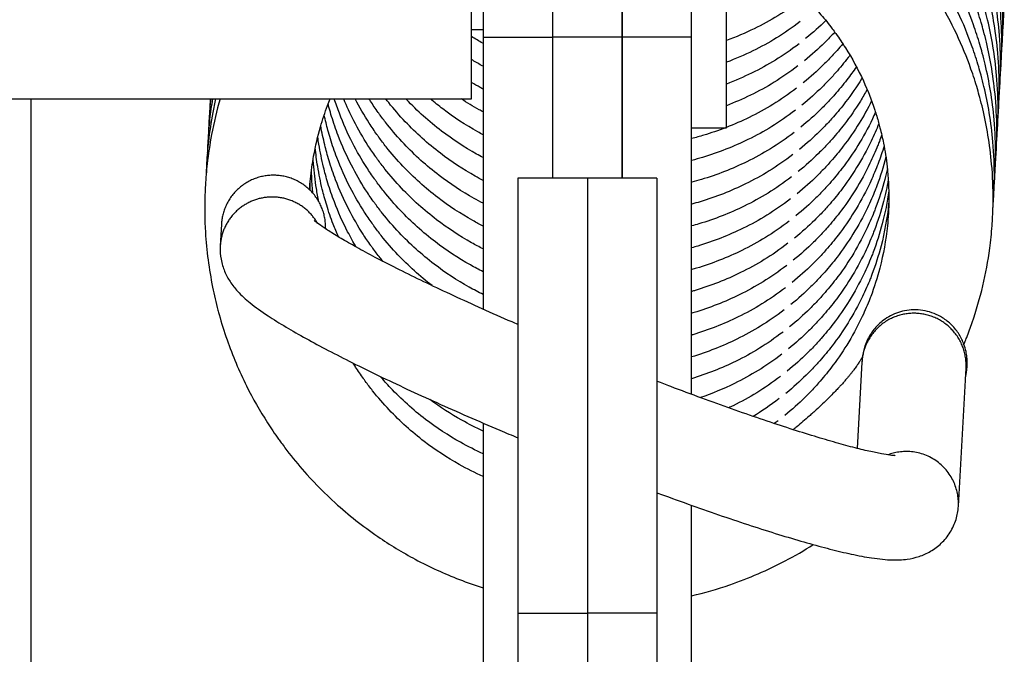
# Model space of a CAD drawing. Header units: inches. Extents: x 0 to 77643, y -44170 to 0.
# Tile 228 of 256: x 75362.25 to 75366.5, y -39631.06 to -39628.32. Entities that reach past the tile are written whole.
import ezdxf

# ---------------------------------------------------------------- set-up
doc = ezdxf.new("R2010")
doc.units = ezdxf.units.IN
doc.header["$MEASUREMENT"] = 0
doc.layers.add('FAKRO LOFT LADDERS', color=7, linetype='Continuous')

msp = doc.modelspace()

# ---------------------------------------------------------------- linework, layer by layer
at = {"layer": 'FAKRO LOFT LADDERS', "color": 7, "linetype": 'Continuous'}
for p, q in [((75364.25407, -39626.61041), (75364.25407, -39628.39378)), ((75364.55407, -39626.61041), (75364.55407, -39628.39378)), ((75364.55407, -39626.61041), (75364.55407, -39628.39378)), ((75364.85407, -39626.61041), (75364.85407, -39628.39378)), ((75364.85407, -39628.39378), (75364.85407, -39626.61041)), ((75365.15407, -39628.39378), (75365.15407, -39626.61041)), ((75365.30407, -39628.78541), (75365.30407, -39626.93541)), ((75364.20407, -39628.66041), (75364.20407, -39627.06041)), ((75364.20407, -39628.36041), (75364.25407, -39628.36041)), ((75364.25407, -39628.39378), (75364.25407, -39629.56783)), ((75364.25407, -39628.39378), (75364.55407, -39628.39378)), ((75364.55407, -39628.39378), (75364.55407, -39629.00293)), ((75364.85407, -39628.39378), (75364.55407, -39628.39378)), ((75364.55407, -39628.39378), (75364.55407, -39629.00293)), ((75364.85407, -39628.39378), (75364.85407, -39629.00293)), ((75364.85407, -39629.00293), (75364.85407, -39628.39378)), ((75365.15407, -39628.39378), (75364.85407, -39628.39378)), ((75365.15407, -39629.93557), (75365.15407, -39628.39378)), ((75362.20407, -39628.66041), (75364.20407, -39628.66041)), ((75362.30407, -39640.10624), (75362.30407, -39628.66041)), ((75365.15407, -39628.78541), (75365.30407, -39628.78541)), ((75364.40407, -39629.00293), (75364.40407, -39630.87973)), ((75364.70407, -39629.00293), (75364.40407, -39629.00293)), ((75364.70407, -39629.00293), (75364.70407, -39630.87973)), ((75364.70407, -39629.00293), (75364.70407, -39630.87973)), ((75365.00407, -39629.00293), (75364.70407, -39629.00293)), ((75365.00407, -39629.00293), (75365.00407, -39630.87973)), ((75363.1246, -39629.20125), (75363.11937, -39629.29531)), ((75365.8889, -39629.79702), (75365.86824, -39630.16853)), ((75366.30502, -39630.4185), (75366.33821, -39629.82202)), ((75364.25407, -39630.0594), (75364.25407, -39632.95257)), ((75365.15407, -39632.93534), (75365.15407, -39630.41437)), ((75364.40407, -39630.87973), (75364.70407, -39630.87973)), ((75364.40407, -39630.87973), (75364.40407, -39635.60285)), ((75364.70407, -39630.87973), (75364.70407, -39635.60285)), ((75365.00407, -39630.87973), (75364.70407, -39630.87973)), ((75364.70407, -39630.87973), (75364.70407, -39635.60285)), ((75365.00407, -39630.87973), (75365.00407, -39635.60285))]:
    msp.add_line(p, q, dxfattribs=at)
for points, knots in [([(75366.49715, -39628.3646), (75366.49767, -39628.3585), (75366.4992, -39628.3392), (75366.5018, -39628.29695), (75366.50434, -39628.20825), (75366.49966, -39628.09062), (75366.48297, -39627.95827), (75366.46372, -39627.86268), (75366.44697, -39627.79673), (75366.43079, -39627.73947), (75366.40085, -39627.64728), (75366.34674, -39627.51569), (75366.27374, -39627.37917), (75366.21562, -39627.29072), (75366.17666, -39627.23663), (75366.13095, -39627.17596), (75366.03475, -39627.06386), (75365.88173, -39626.92239), (75365.69597, -39626.79343), (75365.51126, -39626.69855), (75365.34728, -39626.63658), (75365.18326, -39626.59151), (75365.00405, -39626.56069), (75364.79438, -39626.54979), (75364.58376, -39626.56578), (75364.44545, -39626.5937), (75364.38186, -39626.61039)], [0.1267408, 0.1267408, 0.1267408, 0.1267408, 0.12848788, 0.13226749, 0.13882, 0.15380769, 0.16584492, 0.17688448, 0.18163024, 0.18526675, 0.19386643, 0.20928058, 0.22579878, 0.23792359, 0.23938227, 0.24476363, 0.25952658, 0.28133327, 0.30384034, 0.32354622, 0.34007392, 0.35339282, 0.37160884, 0.39135377, 0.41252573, 0.43104664, 0.43104664, 0.43104664, 0.43104664]), ([(75366.49183, -39628.4603), (75366.49235, -39628.4542), (75366.49387, -39628.43489), (75366.49647, -39628.39264), (75366.49901, -39628.30395), (75366.49434, -39628.18632), (75366.47764, -39628.05396), (75366.45839, -39627.95837), (75366.44164, -39627.89242), (75366.42547, -39627.83516), (75366.39552, -39627.74298), (75366.34142, -39627.61139), (75366.26842, -39627.47486), (75366.2103, -39627.38642), (75366.17133, -39627.33232), (75366.12562, -39627.27165), (75366.02942, -39627.15955), (75365.87641, -39627.01809), (75365.69065, -39626.88912), (75365.50594, -39626.79425), (75365.34195, -39626.73228), (75365.2269, -39626.70066), (75365.16748, -39626.68769), (75365.15408, -39626.68494)], [0.1267408, 0.1267408, 0.1267408, 0.1267408, 0.12848788, 0.13226749, 0.13882, 0.15380769, 0.16584492, 0.17688448, 0.18163024, 0.18526675, 0.19386643, 0.20928058, 0.22579878, 0.23792359, 0.23938227, 0.24476363, 0.25952658, 0.28133327, 0.30384034, 0.32354622, 0.34007392, 0.35339282, 0.35726069, 0.35726069, 0.35726069, 0.35726069]), ([(75366.4865, -39628.55599), (75366.48702, -39628.54989), (75366.48855, -39628.53058), (75366.49115, -39628.48834), (75366.49369, -39628.39964), (75366.48901, -39628.28201), (75366.47232, -39628.14965), (75366.45307, -39628.05407), (75366.43632, -39627.98811), (75366.42014, -39627.93085), (75366.3902, -39627.83867), (75366.3361, -39627.70708), (75366.2631, -39627.57056), (75366.20497, -39627.48211), (75366.16601, -39627.42802), (75366.1203, -39627.36734), (75366.0241, -39627.25525), (75365.87109, -39627.11378), (75365.68533, -39626.98482), (75365.50062, -39626.88994), (75365.33663, -39626.82797), (75365.22333, -39626.79683), (75365.1657, -39626.78416), (75365.15407, -39626.78173)], [0.1267408, 0.1267408, 0.1267408, 0.1267408, 0.12848788, 0.13226749, 0.13882, 0.15380769, 0.16584492, 0.17688448, 0.18163024, 0.18526675, 0.19386643, 0.20928058, 0.22579878, 0.23792359, 0.23938227, 0.24476363, 0.25952658, 0.28133327, 0.30384034, 0.32354622, 0.34007392, 0.35339282, 0.35674871, 0.35674871, 0.35674871, 0.35674871]), ([(75366.48118, -39628.65169), (75366.4817, -39628.64558), (75366.48323, -39628.62628), (75366.48582, -39628.58403), (75366.48837, -39628.49533), (75366.48369, -39628.3777), (75366.46699, -39628.24535), (75366.44775, -39628.14976), (75366.43099, -39628.08381), (75366.41482, -39628.02655), (75366.38488, -39627.93436), (75366.33077, -39627.80277), (75366.25777, -39627.66625), (75366.19965, -39627.5778), (75366.16069, -39627.52371), (75366.11498, -39627.46304), (75366.01878, -39627.35094), (75365.86576, -39627.20948), (75365.68, -39627.08051), (75365.49529, -39626.98563), (75365.3313, -39626.92366), (75365.21975, -39626.893), (75365.16392, -39626.88064), (75365.15408, -39626.87855)], [0.1267408, 0.1267408, 0.1267408, 0.1267408, 0.12848788, 0.13226749, 0.13882, 0.15380769, 0.16584492, 0.17688448, 0.18163024, 0.18526675, 0.19386643, 0.20928058, 0.22579878, 0.23792359, 0.23938227, 0.24476363, 0.25952658, 0.28133327, 0.30384034, 0.32354622, 0.34007392, 0.35339282, 0.35623602, 0.35623602, 0.35623602, 0.35623602]), ([(75366.47586, -39628.74738), (75366.47637, -39628.74128), (75366.4779, -39628.72197), (75366.4805, -39628.67973), (75366.48304, -39628.59103), (75366.47837, -39628.4734), (75366.46167, -39628.34104), (75366.44242, -39628.24545), (75366.42567, -39628.1795), (75366.4095, -39628.12224), (75366.37955, -39628.03006), (75366.32545, -39627.89847), (75366.25245, -39627.76194), (75366.19432, -39627.6735), (75366.15536, -39627.6194), (75366.10965, -39627.55873), (75366.01345, -39627.44663), (75365.86044, -39627.30517), (75365.67468, -39627.17621), (75365.48997, -39627.08133), (75365.36667, -39627.03473), (75365.30753, -39627.01601), (75365.30408, -39627.01493)], [0.1267408, 0.1267408, 0.1267408, 0.1267408, 0.12848788, 0.13226749, 0.13882, 0.15380769, 0.16584492, 0.17688448, 0.18163024, 0.18526675, 0.19386643, 0.20928058, 0.22579878, 0.23792359, 0.23938227, 0.24476363, 0.25952658, 0.28133327, 0.30384034, 0.32354622, 0.34007392, 0.34109699, 0.34109699, 0.34109699, 0.34109699]), ([(75366.47053, -39628.84307), (75366.47105, -39628.83697), (75366.47258, -39628.81766), (75366.47518, -39628.77542), (75366.47772, -39628.68672), (75366.47304, -39628.56909), (75366.45635, -39628.43674), (75366.4371, -39628.34115), (75366.42035, -39628.27519), (75366.40417, -39628.21793), (75366.37423, -39628.12575), (75366.32013, -39627.99416), (75366.24712, -39627.85764), (75366.189, -39627.76919), (75366.15004, -39627.7151), (75366.10433, -39627.65443), (75366.00813, -39627.54233), (75365.85511, -39627.40086), (75365.66935, -39627.2719), (75365.48465, -39627.17702), (75365.36309, -39627.13109), (75365.30575, -39627.11283), (75365.30407, -39627.1123)], [0.1267408, 0.1267408, 0.1267408, 0.1267408, 0.12848788, 0.13226749, 0.13882, 0.15380769, 0.16584492, 0.17688448, 0.18163024, 0.18526675, 0.19386643, 0.20928058, 0.22579878, 0.23792359, 0.23938227, 0.24476363, 0.25952658, 0.28133327, 0.30384034, 0.32354622, 0.34007392, 0.34057076, 0.34057076, 0.34057076, 0.34057076]), ([(75366.46521, -39628.93877), (75366.46573, -39628.93267), (75366.46725, -39628.91336), (75366.46985, -39628.87111), (75366.4724, -39628.78241), (75366.46772, -39628.66478), (75366.45102, -39628.53243), (75366.43178, -39628.43684), (75366.41502, -39628.37089), (75366.39885, -39628.31363), (75366.36891, -39628.22145), (75366.3148, -39628.08986), (75366.2418, -39627.95333), (75366.18368, -39627.86488), (75366.14472, -39627.81079), (75366.099, -39627.75012), (75366.0028, -39627.63802), (75365.84979, -39627.49656), (75365.66403, -39627.36759), (75365.47942, -39627.27276), (75365.35961, -39627.22748), (75365.30408, -39627.20969)], [0.1267408, 0.1267408, 0.1267408, 0.1267408, 0.12848788, 0.13226749, 0.13882, 0.15380769, 0.16584492, 0.17688448, 0.18163024, 0.18526675, 0.19386643, 0.20928058, 0.22579878, 0.23792359, 0.23938227, 0.24476363, 0.25952658, 0.28133327, 0.30384034, 0.32354622, 0.34004379, 0.34004379, 0.34004379, 0.34004379]), ([(75366.45989, -39629.03446), (75366.4604, -39629.02836), (75366.46193, -39629.00905), (75366.46453, -39628.96681), (75366.46707, -39628.87811), (75366.4624, -39628.76048), (75366.4457, -39628.62812), (75366.42645, -39628.53254), (75366.4097, -39628.46658), (75366.39353, -39628.40932), (75366.36358, -39628.31714), (75366.30948, -39628.18555), (75366.23648, -39628.04902), (75366.17835, -39627.96058), (75366.13939, -39627.90649), (75366.09368, -39627.84581), (75365.99748, -39627.73372), (75365.84447, -39627.59225), (75365.65871, -39627.46329), (75365.47575, -39627.36931), (75365.35778, -39627.32449), (75365.30407, -39627.3071)], [0.1267408, 0.1267408, 0.1267408, 0.1267408, 0.12848788, 0.13226749, 0.13882, 0.15380769, 0.16584492, 0.17688448, 0.18163024, 0.18526675, 0.19386643, 0.20928058, 0.22579878, 0.23792359, 0.23938227, 0.24476363, 0.25952658, 0.28133327, 0.30384034, 0.32354622, 0.33951652, 0.33951652, 0.33951652, 0.33951652]), ([(75366.45456, -39629.13015), (75366.45508, -39629.12405), (75366.45661, -39629.10475), (75366.45921, -39629.0625), (75366.46175, -39628.9738), (75366.45707, -39628.85617), (75366.44038, -39628.72382), (75366.42113, -39628.62823), (75366.40438, -39628.56227), (75366.3882, -39628.50502), (75366.35826, -39628.41283), (75366.30415, -39628.28124), (75366.23115, -39628.14472), (75366.17303, -39628.05627), (75366.13407, -39628.00218), (75366.08836, -39627.94151), (75365.99216, -39627.82941), (75365.83914, -39627.68794), (75365.6816, -39627.57857), (75365.58127, -39627.52311), (75365.54993, -39627.50705)], [0.1267408, 0.1267408, 0.1267408, 0.1267408, 0.12848788, 0.13226749, 0.13882, 0.15380769, 0.16584492, 0.17688448, 0.18163024, 0.18526675, 0.19386643, 0.20928058, 0.22579878, 0.23792359, 0.23938227, 0.24476363, 0.25952658, 0.28133327, 0.30384034, 0.31382041, 0.31382041, 0.31382041, 0.31382041]), ([(75366.32923, -39629.7195), (75366.33045, -39629.71657), (75366.3345, -39629.70669), (75366.34693, -39629.67554), (75366.37646, -39629.59527), (75366.41339, -39629.46768), (75366.43928, -39629.32727), (75366.44965, -39629.22702), (75366.45388, -39629.15819), (75366.45642, -39629.0695), (75366.45175, -39628.95187), (75366.43505, -39628.81951), (75366.41581, -39628.72392), (75366.39905, -39628.65797), (75366.38288, -39628.60071), (75366.35294, -39628.50853), (75366.29883, -39628.37694), (75366.22583, -39628.24041), (75366.16771, -39628.15197), (75366.12874, -39628.09787), (75366.08303, -39628.0372), (75365.98683, -39627.9251), (75365.83382, -39627.78364), (75365.6792, -39627.67629), (75365.58216, -39627.62225), (75365.55408, -39627.60763)], [0.07822169, 0.07822169, 0.07822169, 0.07822169, 0.0791261, 0.0812717, 0.0877967, 0.10352698, 0.11914022, 0.12848788, 0.13226749, 0.13882, 0.15380769, 0.16584492, 0.17688448, 0.18163024, 0.18526675, 0.19386643, 0.20928058, 0.22579878, 0.23792359, 0.23938227, 0.24476363, 0.25952658, 0.28133327, 0.30384034, 0.3128135, 0.3128135, 0.3128135, 0.3128135]), ([(75365.55407, -39628.14311), (75365.57884, -39628.16321), (75365.63428, -39628.21189), (75365.70301, -39628.28421), (75365.7509, -39628.34383), (75365.7861, -39628.39167), (75365.83507, -39628.46427), (75365.89418, -39628.57339), (75365.93725, -39628.68309), (75365.95808, -39628.75161), (75365.97089, -39628.79936), (75365.98532, -39628.86268), (75366.00117, -39628.96542), (75366.00647, -39629.06678), (75366.0038, -39629.15201), (75365.9959, -39629.25188), (75365.974, -39629.37329), (75365.94009, -39629.47969), (75365.91199, -39629.55195), (75365.88081, -39629.62318), (75365.827, -39629.72113), (75365.76385, -39629.81266), (75365.71478, -39629.87206), (75365.67786, -39629.91327), (75365.62832, -39629.9641), (75365.58893, -39629.99956), (75365.55557, -39630.02679)], [0.7190282, 0.7190282, 0.7190282, 0.7190282, 0.73140102, 0.74763645, 0.7577328, 0.76110307, 0.7707472, 0.79183123, 0.80944016, 0.81677867, 0.81985726, 0.82880297, 0.84221134, 0.86055885, 0.86850675, 0.87560627, 0.89976372, 0.91663572, 0.91929823, 0.93010247, 0.94710144, 0.96283939, 0.97366138, 0.97685802, 0.98479284, 1, 1, 1, 1]), ([(75365.62821, -39628.23108), (75365.55771, -39628.28455), (75365.46115, -39628.34359), (75365.3453, -39628.39349), (75365.30404, -39628.40882)], [0, 0, 0, 0, 0.031234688, 0.047948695, 0.047948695, 0.047948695, 0.047948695]), ([(75365.62288, -39628.32677), (75365.55238, -39628.38025), (75365.45727, -39628.4384), (75365.34344, -39628.48768), (75365.30403, -39628.50252)], [0, 0, 0, 0, 0.031234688, 0.047230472, 0.047230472, 0.047230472, 0.047230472]), ([(75365.73312, -39628.32206), (75365.73308, -39628.32211), (75365.70536, -39628.34943), (75365.67944, -39628.37277), (75365.64607, -39628.4)], [0.984768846, 0.984768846, 0.984768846, 0.984768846, 0.984792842, 1, 1, 1, 1]), ([(75365.77179, -39628.37227), (75365.77147, -39628.37262), (75365.75738, -39628.38798), (75365.7135, -39628.433), (75365.67411, -39628.46846), (75365.64074, -39628.49569)], [0.976672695, 0.976672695, 0.976672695, 0.976672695, 0.976858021, 0.984792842, 1, 1, 1, 1]), ([(75364.25408, -39628.42101), (75364.2535, -39628.42068), (75364.23663, -39628.41125), (75364.21997, -39628.40143), (75364.20408, -39628.3916)], [0.1861380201, 0.1861380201, 0.1861380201, 0.1861380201, 0.1863914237, 0.193519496, 0.193519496, 0.193519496, 0.193519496]), ([(75365.61756, -39628.42247), (75365.54706, -39628.47594), (75365.4534, -39628.5332), (75365.34158, -39628.58187), (75365.30402, -39628.5962)], [0, 0, 0, 0, 0.031234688, 0.046510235, 0.046510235, 0.046510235, 0.046510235]), ([(75365.80631, -39628.42217), (75365.79823, -39628.43192), (75365.78472, -39628.44772), (75365.75772, -39628.47786), (75365.70818, -39628.5287), (75365.66879, -39628.56416), (75365.63542, -39628.59138)], [0.968735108, 0.968735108, 0.968735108, 0.968735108, 0.973661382, 0.976858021, 0.984792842, 1, 1, 1, 1]), ([(75365.83727, -39628.47194), (75365.83467, -39628.47541), (75365.81521, -39628.501), (75365.78931, -39628.53235), (75365.7524, -39628.57356), (75365.70285, -39628.62439), (75365.66346, -39628.65985), (75365.6301, -39628.68708)], [0.961151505, 0.961151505, 0.961151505, 0.961151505, 0.962839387, 0.973661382, 0.976858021, 0.984792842, 1, 1, 1, 1]), ([(75364.25408, -39628.51965), (75364.25172, -39628.51835), (75364.23488, -39628.50898), (75364.21823, -39628.49923), (75364.20408, -39628.49056)], [0.1853635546, 0.1853635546, 0.1853635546, 0.1853635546, 0.1863914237, 0.1927249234, 0.1927249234, 0.1927249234, 0.1927249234]), ([(75365.61224, -39628.51816), (75365.54174, -39628.57163), (75365.44952, -39628.62801), (75365.33972, -39628.67606), (75365.30401, -39628.68986)], [0, 0, 0, 0, 0.031234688, 0.045789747, 0.045789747, 0.045789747, 0.045789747]), ([(75365.86496, -39628.52146), (75365.85192, -39628.54065), (75365.82208, -39628.58194), (75365.78399, -39628.62804), (75365.74707, -39628.66925), (75365.69753, -39628.72008), (75365.65814, -39628.75554), (75365.62477, -39628.78277)], [0.953761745, 0.953761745, 0.953761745, 0.953761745, 0.962839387, 0.973661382, 0.976858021, 0.984792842, 1, 1, 1, 1]), ([(75364.25408, -39628.61827), (75364.24994, -39628.61601), (75364.23312, -39628.60671), (75364.2165, -39628.59702), (75364.20409, -39628.5895)], [0.1845906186, 0.1845906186, 0.1845906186, 0.1845906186, 0.1863914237, 0.1919310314, 0.1919310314, 0.1919310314, 0.1919310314]), ([(75365.8896, -39628.57083), (75365.88888, -39628.572), (75365.86702, -39628.6074), (75365.82774, -39628.66434), (75365.77867, -39628.72374), (75365.74175, -39628.76494), (75365.69221, -39628.81578), (75365.65282, -39628.85124), (75365.61945, -39628.87846)], [0.946564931, 0.946564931, 0.946564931, 0.946564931, 0.947101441, 0.962839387, 0.973661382, 0.976858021, 0.984792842, 1, 1, 1, 1]), ([(75365.60691, -39628.61385), (75365.53641, -39628.66733), (75365.44566, -39628.72281), (75365.33786, -39628.77023), (75365.30401, -39628.78348)], [0, 0, 0, 0, 0.031234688, 0.04506589, 0.04506589, 0.04506589, 0.04506589]), ([(75365.91149, -39628.62005), (75365.90209, -39628.63695), (75365.87187, -39628.68835), (75365.82241, -39628.76003), (75365.77334, -39628.81943), (75365.73643, -39628.86064), (75365.68688, -39628.91147), (75365.64749, -39628.94693), (75365.61413, -39628.97416)], [0.939547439, 0.939547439, 0.939547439, 0.939547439, 0.947101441, 0.962839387, 0.973661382, 0.976858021, 0.984792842, 1, 1, 1, 1]), ([(75363.11872, -39628.6604), (75363.1042, -39628.71118), (75363.08222, -39628.804), (75363.06346, -39628.92876), (75363.05606, -39629.01553), (75363.0515, -39629.11412), (75363.05345, -39629.26177), (75363.07527, -39629.42858), (75363.1026, -39629.54561), (75363.12316, -39629.62142), (75363.15805, -39629.73282), (75363.22484, -39629.89083), (75363.3047, -39630.0315), (75363.35828, -39630.11077), (75363.38949, -39630.15403), (75363.42881, -39630.20613), (75363.50372, -39630.29538), (75363.62814, -39630.42037), (75363.78466, -39630.54403), (75363.9655, -39630.65392), (75364.11968, -39630.72436), (75364.21967, -39630.75941), (75364.25406, -39630.77026)], [0.59778123, 0.59778123, 0.59778123, 0.59778123, 0.61262697, 0.62456818, 0.6332207, 0.63710016, 0.65231015, 0.67468089, 0.68427993, 0.68607821, 0.69676208, 0.71707887, 0.73420762, 0.74217901, 0.74397263, 0.74920435, 0.7605297, 0.77671455, 0.7987439, 0.81651611, 0.8362016, 0.846368, 0.846368, 0.846368, 0.846368]), ([(75363.09962, -39628.6604), (75363.09526, -39628.67981), (75363.08264, -39628.74089), (75363.06878, -39628.83306), (75363.06138, -39628.91984), (75363.05915, -39628.96807), (75363.05861, -39628.98557), (75363.05851, -39628.98927)], [0.607036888, 0.607036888, 0.607036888, 0.607036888, 0.612626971, 0.624568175, 0.633220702, 0.63710016, 0.638140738, 0.638140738, 0.638140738, 0.638140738]), ([(75363.08627, -39628.6604), (75363.08139, -39628.68986), (75363.07303, -39628.74995), (75363.0667, -39628.82415), (75363.06448, -39628.87238), (75363.06394, -39628.88988), (75363.06383, -39628.89358)], [0.616174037, 0.616174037, 0.616174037, 0.616174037, 0.624568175, 0.633220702, 0.63710016, 0.638140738, 0.638140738, 0.638140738, 0.638140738]), ([(75363.07849, -39628.66041), (75363.07543, -39628.68868), (75363.07192, -39628.73079), (75363.0698, -39628.77669), (75363.06926, -39628.79418), (75363.06916, -39628.79788)], [0.625225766, 0.625225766, 0.625225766, 0.625225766, 0.633220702, 0.63710016, 0.638140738, 0.638140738, 0.638140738, 0.638140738]), ([(75363.07614, -39628.66041), (75363.07561, -39628.67063), (75363.07501, -39628.68456), (75363.07458, -39628.69849), (75363.07448, -39628.70219)], [0.6342224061, 0.6342224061, 0.6342224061, 0.6342224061, 0.6371001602, 0.6381407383, 0.6381407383, 0.6381407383, 0.6381407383]), ([(75363.50506, -39629.05238), (75363.50605, -39629.03679), (75363.51003, -39628.98816), (75363.52286, -39628.89683), (75363.54773, -39628.79077), (75363.57471, -39628.70931), (75363.59003, -39628.6698), (75363.5938, -39628.66041)], [0.367234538, 0.367234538, 0.367234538, 0.367234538, 0.373180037, 0.385806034, 0.402319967, 0.414598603, 0.418452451, 0.418452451, 0.418452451, 0.418452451]), ([(75364.25406, -39629.50435), (75364.2337, -39629.49434), (75364.16036, -39629.45577), (75364.0339, -39629.37279), (75363.91117, -39629.26216), (75363.83113, -39629.16995), (75363.79563, -39629.12329), (75363.7711, -39629.08927), (75363.73449, -39629.03522), (75363.68071, -39628.94205), (75363.63319, -39628.83555), (75363.60453, -39628.75192), (75363.59137, -39628.70633), (75363.58661, -39628.68834), (75363.58513, -39628.6826)], [0.17771976, 0.17771976, 0.17771976, 0.17771976, 0.18639142, 0.20936117, 0.23526205, 0.24917909, 0.25582559, 0.2575901, 0.26515231, 0.28067682, 0.29850907, 0.30948972, 0.31431875, 0.316575, 0.316575, 0.316575, 0.316575]), ([(75364.25407, -39629.40603), (75364.23552, -39629.3968), (75364.16403, -39629.35899), (75364.03923, -39629.2771), (75363.9165, -39629.16646), (75363.83646, -39629.07426), (75363.80095, -39629.0276), (75363.77642, -39628.99357), (75363.73981, -39628.93953), (75363.68603, -39628.84636), (75363.64133, -39628.74617), (75363.6185, -39628.68128), (75363.61176, -39628.66041)], [0.17847519, 0.17847519, 0.17847519, 0.17847519, 0.18639142, 0.20936117, 0.23526205, 0.24917909, 0.25582559, 0.2575901, 0.26515231, 0.28067682, 0.29850907, 0.30686135, 0.30686135, 0.30686135, 0.30686135]), ([(75364.25406, -39629.30767), (75364.23733, -39629.29924), (75364.16768, -39629.2622), (75364.04455, -39629.1814), (75363.92182, -39629.07077), (75363.84178, -39628.97857), (75363.80627, -39628.9319), (75363.78174, -39628.89788), (75363.74514, -39628.84383), (75363.69739, -39628.76112), (75363.6656, -39628.69253), (75363.65229, -39628.66041)], [0.17923404, 0.17923404, 0.17923404, 0.17923404, 0.18639142, 0.20936117, 0.23526205, 0.24917909, 0.25582559, 0.2575901, 0.26515231, 0.28067682, 0.29391564, 0.29391564, 0.29391564, 0.29391564]), ([(75364.25407, -39629.20928), (75364.23915, -39629.20167), (75364.17134, -39629.16541), (75364.04987, -39629.08571), (75363.92714, -39628.97508), (75363.8471, -39628.88287), (75363.8116, -39628.83621), (75363.78707, -39628.80218), (75363.75069, -39628.74848), (75363.72052, -39628.69628), (75363.70202, -39628.66041)], [0.1799935, 0.1799935, 0.1799935, 0.1799935, 0.18639142, 0.20936117, 0.23526205, 0.24917909, 0.25582559, 0.2575901, 0.26515231, 0.28052198, 0.28052198, 0.28052198, 0.28052198]), ([(75364.25407, -39629.11086), (75364.24096, -39629.1041), (75364.17499, -39629.06862), (75364.0552, -39628.99001), (75363.93247, -39628.87938), (75363.85243, -39628.78718), (75363.81692, -39628.74051), (75363.79239, -39628.70649), (75363.77664, -39628.68323), (75363.76403, -39628.66345), (75363.76211, -39628.66041)], [0.180755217, 0.180755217, 0.180755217, 0.180755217, 0.186391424, 0.209361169, 0.23526205, 0.24917909, 0.25582559, 0.257590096, 0.265152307, 0.266521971, 0.266521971, 0.266521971, 0.266521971]), ([(75364.25407, -39629.0124), (75364.24276, -39629.0065), (75364.17863, -39628.97182), (75364.06052, -39628.89432), (75363.93779, -39628.78369), (75363.86485, -39628.69967), (75363.83828, -39628.66566), (75363.83424, -39628.66041)], [0.181518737, 0.181518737, 0.181518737, 0.181518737, 0.186391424, 0.209361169, 0.23526205, 0.24917909, 0.25170173, 0.25170173, 0.25170173, 0.25170173]), ([(75364.25407, -39628.91392), (75364.24456, -39628.9089), (75364.18227, -39628.87503), (75364.06584, -39628.79863), (75363.96939, -39628.71168), (75363.92188, -39628.66131), (75363.92102, -39628.6604)], [0.182283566, 0.182283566, 0.182283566, 0.182283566, 0.186391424, 0.209361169, 0.23526205, 0.235738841, 0.235738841, 0.235738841, 0.235738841]), ([(75364.25407, -39628.8154), (75364.24636, -39628.81128), (75364.18591, -39628.77822), (75364.10886, -39628.72767), (75364.04416, -39628.67534), (75364.02672, -39628.66043)], [0.183051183, 0.183051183, 0.183051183, 0.183051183, 0.186391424, 0.209361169, 0.218109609, 0.218109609, 0.218109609, 0.218109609]), ([(75364.25408, -39628.71685), (75364.24815, -39628.71365), (75364.21598, -39628.69596), (75364.18455, -39628.67688), (75364.15946, -39628.66041)], [0.183819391, 0.183819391, 0.183819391, 0.183819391, 0.186391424, 0.197840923, 0.197840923, 0.197840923, 0.197840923]), ([(75365.9308, -39628.66912), (75365.91428, -39628.7021), (75365.8765, -39628.7696), (75365.81709, -39628.85573), (75365.76802, -39628.91513), (75365.7311, -39628.95633), (75365.68156, -39629.00717), (75365.64217, -39629.04263), (75365.6088, -39629.06985)], [0.932677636, 0.932677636, 0.932677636, 0.932677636, 0.947101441, 0.962839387, 0.973661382, 0.976858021, 0.984792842, 1, 1, 1, 1]), ([(75365.60159, -39628.70955), (75365.53109, -39628.76302), (75365.41407, -39628.83456), (75365.25291, -39628.89901), (75365.16996, -39628.92178), (75365.15415, -39628.92576)], [0, 0, 0, 0, 0.031234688, 0.058109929, 0.064424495, 0.064424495, 0.064424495, 0.064424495]), ([(75365.94764, -39628.71803), (75365.94328, -39628.72777), (75365.92053, -39628.77684), (75365.87491, -39628.85989), (75365.81176, -39628.95142), (75365.76269, -39629.01082), (75365.72578, -39629.05203), (75365.67623, -39629.10286), (75365.63685, -39629.13832), (75365.60348, -39629.16555)], [0.925923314, 0.925923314, 0.925923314, 0.925923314, 0.930102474, 0.947101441, 0.962839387, 0.973661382, 0.976858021, 0.984792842, 1, 1, 1, 1]), ([(75364.03355, -39629.46611), (75363.98112, -39629.4257), (75363.90472, -39629.35655), (75363.82581, -39629.26565), (75363.7903, -39629.21898), (75363.76577, -39629.18496), (75363.72917, -39629.13091), (75363.67538, -39629.03775), (75363.62786, -39628.93125), (75363.59921, -39628.84762), (75363.58465, -39628.79717), (75363.57582, -39628.76301), (75363.57075, -39628.741), (75363.5683, -39628.72965)], [0.21001714, 0.21001714, 0.21001714, 0.21001714, 0.23526205, 0.24917909, 0.25582559, 0.2575901, 0.26515231, 0.28067682, 0.29850907, 0.30948972, 0.31431875, 0.31849933, 0.32291914, 0.32291914, 0.32291914, 0.32291914]), ([(75365.96212, -39628.76684), (75365.96211, -39628.76689), (75365.95187, -39628.79258), (75365.9234, -39628.85763), (75365.86959, -39628.95558), (75365.80644, -39629.04711), (75365.75737, -39629.10651), (75365.72045, -39629.14772), (75365.67091, -39629.19855), (75365.63152, -39629.23401), (75365.59815, -39629.26124)], [0.919278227, 0.919278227, 0.919278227, 0.919278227, 0.919298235, 0.930102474, 0.947101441, 0.962839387, 0.973661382, 0.976858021, 0.984792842, 1, 1, 1, 1]), ([(75363.82175, -39629.36145), (75363.81753, -39629.35631), (75363.80238, -39629.33755), (75363.78498, -39629.31468), (75363.76045, -39629.28065), (75363.72384, -39629.22661), (75363.67006, -39629.13344), (75363.62254, -39629.02694), (75363.59388, -39628.94331), (75363.57932, -39628.89286), (75363.56637, -39628.84275), (75363.55834, -39628.80449), (75363.5535, -39628.77682)], [0.24664412, 0.24664412, 0.24664412, 0.24664412, 0.24917909, 0.25582559, 0.257590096, 0.265152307, 0.280676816, 0.298509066, 0.309489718, 0.314318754, 0.318499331, 0.329194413, 0.329194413, 0.329194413, 0.329194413]), ([(75365.29951, -39628.78523), (75365.26902, -39628.79704), (75365.22037, -39628.81384), (75365.17174, -39628.82705), (75365.15414, -39628.83139)], [0.045677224, 0.045677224, 0.045677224, 0.045677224, 0.058109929, 0.065133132, 0.065133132, 0.065133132, 0.065133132]), ([(75365.59627, -39628.80524), (75365.52577, -39628.85872), (75365.40874, -39628.93026), (75365.24937, -39628.994), (75365.16818, -39629.01649), (75365.15415, -39629.0201)], [0, 0, 0, 0, 0.031234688, 0.058109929, 0.06371481, 0.06371481, 0.06371481, 0.06371481]), ([(75363.70621, -39629.29983), (75363.69333, -39629.27809), (75363.65841, -39629.21496), (75363.61722, -39629.12264), (75363.58856, -39629.039), (75363.574, -39628.98855), (75363.55967, -39628.93311), (75363.54864, -39628.87877), (75363.5421, -39628.83482), (75363.54065, -39628.8241)], [0.271051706, 0.271051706, 0.271051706, 0.271051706, 0.280676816, 0.298509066, 0.309489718, 0.314318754, 0.318499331, 0.331293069, 0.335411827, 0.335411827, 0.335411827, 0.335411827]), ([(75365.97441, -39628.8155), (75365.97111, -39628.82493), (75365.96535, -39628.8407), (75365.94925, -39628.88209), (75365.91807, -39628.95332), (75365.86426, -39629.05127), (75365.80112, -39629.14281), (75365.75205, -39629.20221), (75365.71513, -39629.24341), (75365.66559, -39629.29425), (75365.6262, -39629.32971), (75365.59283, -39629.35693)], [0.912724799, 0.912724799, 0.912724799, 0.912724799, 0.916635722, 0.919298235, 0.930102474, 0.947101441, 0.962839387, 0.973661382, 0.976858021, 0.984792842, 1, 1, 1, 1]), ([(75363.62932, -39629.25568), (75363.62145, -39629.23761), (75363.6031, -39629.19265), (75363.58324, -39629.1347), (75363.56868, -39629.08425), (75363.55434, -39629.0288), (75363.54009, -39628.95856), (75363.53232, -39628.89839), (75363.52971, -39628.87149)], [0.291004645, 0.291004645, 0.291004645, 0.291004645, 0.298509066, 0.309489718, 0.314318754, 0.318499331, 0.331293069, 0.341584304, 0.341584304, 0.341584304, 0.341584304]), ([(75365.98454, -39628.86407), (75365.9768, -39628.88943), (75365.96602, -39628.92098), (75365.94393, -39628.97779), (75365.91275, -39629.04902), (75365.85894, -39629.14697), (75365.79579, -39629.2385), (75365.74672, -39629.2979), (75365.70981, -39629.33911), (75365.66026, -39629.38994), (75365.62088, -39629.4254), (75365.58751, -39629.45263)], [0.906250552, 0.906250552, 0.906250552, 0.906250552, 0.916635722, 0.919298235, 0.930102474, 0.947101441, 0.962839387, 0.973661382, 0.976858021, 0.984792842, 1, 1, 1, 1]), ([(75363.54521, -39629.10394), (75363.54131, -39629.08524), (75363.53125, -39629.03091), (75363.52393, -39628.96901), (75363.52106, -39628.92594), (75363.52065, -39628.91893)], [0.324020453, 0.324020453, 0.324020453, 0.324020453, 0.331293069, 0.345050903, 0.347726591, 0.347726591, 0.347726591, 0.347726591]), ([(75365.59094, -39628.90093), (75365.52044, -39628.95441), (75365.40342, -39629.02595), (75365.24582, -39629.08898), (75365.1664, -39629.1112), (75365.15415, -39629.11441)], [0, 0, 0, 0, 0.031234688, 0.058109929, 0.063005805, 0.063005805, 0.063005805, 0.063005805]), ([(75365.9926, -39628.91246), (75365.98176, -39628.95398), (75365.96664, -39629.00138), (75365.93861, -39629.07348), (75365.90743, -39629.14471), (75365.85362, -39629.24266), (75365.79047, -39629.3342), (75365.7414, -39629.39359), (75365.70448, -39629.4348), (75365.65494, -39629.48563), (75365.61555, -39629.52109), (75365.58218, -39629.54832)], [0.89983221, 0.89983221, 0.89983221, 0.89983221, 0.91663572, 0.91929823, 0.93010247, 0.94710144, 0.96283939, 0.97366138, 0.97685802, 0.98479284, 1, 1, 1, 1]), ([(75363.51953, -39629.06755), (75363.51846, -39629.05693), (75363.51551, -39629.0233), (75363.51391, -39628.98957), (75363.51344, -39628.9665)], [0.340988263, 0.340988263, 0.340988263, 0.340988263, 0.345050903, 0.353838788, 0.353838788, 0.353838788, 0.353838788]), ([(75365.99864, -39628.96077), (75365.99521, -39628.97647), (75365.98143, -39629.03402), (75365.96138, -39629.09691), (75365.93328, -39629.16917), (75365.9021, -39629.2404), (75365.84829, -39629.33835), (75365.78515, -39629.42989), (75365.73608, -39629.48929), (75365.69916, -39629.53049), (75365.64962, -39629.58133), (75365.61023, -39629.61679), (75365.57686, -39629.64401)], [0.8934724, 0.8934724, 0.8934724, 0.8934724, 0.89976372, 0.91663572, 0.91929823, 0.93010247, 0.94710144, 0.96283939, 0.97366138, 0.97685802, 0.98479284, 1, 1, 1, 1]), ([(75363.50799, -39629.05517), (75363.5078, -39629.04216), (75363.50781, -39629.02848), (75363.50804, -39629.01481), (75363.50806, -39629.01415)], [0.3547292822, 0.3547292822, 0.3547292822, 0.3547292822, 0.3596852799, 0.3599351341, 0.3599351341, 0.3599351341, 0.3599351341]), ([(75365.58562, -39628.99663), (75365.51512, -39629.0501), (75365.3981, -39629.12165), (75365.24227, -39629.18396), (75365.16463, -39629.2059), (75365.15415, -39629.20869)], [0, 0, 0, 0, 0.031234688, 0.058109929, 0.062296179, 0.062296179, 0.062296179, 0.062296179]), ([(75366.0027, -39629.00893), (75365.99709, -39629.04066), (75365.98101, -39629.11432), (75365.95606, -39629.19261), (75365.92796, -39629.26487), (75365.89678, -39629.3361), (75365.84297, -39629.43405), (75365.77982, -39629.52558), (75365.73075, -39629.58498), (75365.69384, -39629.62619), (75365.64429, -39629.67702), (75365.6049, -39629.71248), (75365.57154, -39629.73971)], [0.88715005, 0.88715005, 0.88715005, 0.88715005, 0.89976372, 0.91663572, 0.91929823, 0.93010247, 0.94710144, 0.96283939, 0.97366138, 0.97685802, 0.98479284, 1, 1, 1, 1]), ([(75366.00482, -39629.057), (75365.99832, -39629.10486), (75365.98057, -39629.1947), (75365.95073, -39629.2883), (75365.92264, -39629.36056), (75365.89146, -39629.43179), (75365.83764, -39629.52974), (75365.7745, -39629.62128), (75365.72543, -39629.68068), (75365.68851, -39629.72188), (75365.63897, -39629.77271), (75365.59958, -39629.80817), (75365.56621, -39629.8354)], [0.88086141, 0.88086141, 0.88086141, 0.88086141, 0.89976372, 0.91663572, 0.91929823, 0.93010247, 0.94710144, 0.96283939, 0.97366138, 0.97685802, 0.98479284, 1, 1, 1, 1]), ([(75365.58029, -39629.09232), (75365.50979, -39629.1458), (75365.39277, -39629.21734), (75365.23872, -39629.27895), (75365.16285, -39629.30058), (75365.15416, -39629.30295)], [0, 0, 0, 0, 0.031234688, 0.058109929, 0.061586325, 0.061586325, 0.061586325, 0.061586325]), ([(75366.00499, -39629.10524), (75366.00475, -39629.10773), (75365.99844, -39629.17163), (75365.97933, -39629.27759), (75365.94541, -39629.38399), (75365.91731, -39629.45626), (75365.88613, -39629.52749), (75365.83232, -39629.62544), (75365.76918, -39629.71697), (75365.72011, -39629.77637), (75365.68319, -39629.81757), (75365.63365, -39629.86841), (75365.59426, -39629.90387), (75365.56089, -39629.9311)], [0.87462861, 0.87462861, 0.87462861, 0.87462861, 0.87560627, 0.89976372, 0.91663572, 0.91929823, 0.93010247, 0.94710144, 0.96283939, 0.97366138, 0.97685802, 0.98479284, 1, 1, 1, 1]), ([(75364.40407, -39629.63399), (75364.39579, -39629.6304), (75364.34357, -39629.60768), (75364.24945, -39629.56604), (75364.12649, -39629.50999), (75364.01122, -39629.45572), (75363.90503, -39629.40394), (75363.80932, -39629.35538), (75363.72545, -39629.31079), (75363.65476, -39629.27109), (75363.59855, -39629.23725), (75363.5579, -39629.21058), (75363.53322, -39629.19227), (75363.52564, -39629.18567), (75363.52512, -39629.18508), (75363.52512, -39629.18507)], [0.59700451, 0.59700451, 0.59700451, 0.59700451, 0.60294757, 0.63458469, 0.66615483, 0.69762484, 0.72894575, 0.76004169, 0.79078941, 0.82098135, 0.85026096, 0.87802924, 0.90338861, 0.92537062, 0.92933639, 0.92933639, 0.92933639, 0.92933639]), ([(75365.57497, -39629.18802), (75365.50447, -39629.24149), (75365.38745, -39629.31303), (75365.23517, -39629.37393), (75365.16107, -39629.39526), (75365.15415, -39629.39718)], [0, 0, 0, 0, 0.031234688, 0.058109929, 0.060877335, 0.060877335, 0.060877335, 0.060877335]), ([(75363.11937, -39629.29531), (75363.11826, -39629.31704), (75363.12115, -39629.35335), (75363.13794, -39629.40839), (75363.16408, -39629.45423), (75363.20146, -39629.50024), (75363.25174, -39629.54476), (75363.31868, -39629.59291), (75363.40008, -39629.64357), (75363.48717, -39629.69347), (75363.58316, -39629.74501), (75363.68834, -39629.79878), (75363.80228, -39629.85462), (75363.92412, -39629.91219), (75364.05283, -39629.97104), (75364.18722, -39630.03066), (75364.30519, -39630.0815), (75364.3781, -39630.11226), (75364.40407, -39630.12313)], [0, 0, 0, 0, 0.01413549, 0.02861747, 0.04441883, 0.0644155, 0.09797571, 0.13973133, 0.17480338, 0.20781634, 0.23994424, 0.27160864, 0.30300315, 0.33422944, 0.36534683, 0.39639282, 0.42739311, 0.44441922, 0.44441922, 0.44441922, 0.44441922]), ([(75365.56965, -39629.28371), (75365.49915, -39629.33718), (75365.38212, -39629.40873), (75365.23162, -39629.46892), (75365.1593, -39629.48993), (75365.15416, -39629.49138)], [0, 0, 0, 0, 0.031234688, 0.058109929, 0.060167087, 0.060167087, 0.060167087, 0.060167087]), ([(75365.56432, -39629.3794), (75365.49382, -39629.43288), (75365.3768, -39629.50442), (75365.22807, -39629.5639), (75365.15752, -39629.58459), (75365.15415, -39629.58556)], [0, 0, 0, 0, 0.031234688, 0.058109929, 0.059457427, 0.059457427, 0.059457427, 0.059457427]), ([(75365.559, -39629.4751), (75365.4885, -39629.52857), (75365.37148, -39629.60011), (75365.22452, -39629.65888), (75365.15574, -39629.67924), (75365.15415, -39629.6797)], [0, 0, 0, 0, 0.031234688, 0.058109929, 0.058748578, 0.058748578, 0.058748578, 0.058748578]), ([(75365.55368, -39629.57079), (75365.48318, -39629.62426), (75365.3663, -39629.69572), (75365.22115, -39629.7538), (75365.15415, -39629.77382)], [0, 0, 0, 0, 0.031234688, 0.058038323, 0.058038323, 0.058038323, 0.058038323]), ([(75366.3359, -39629.86343), (75366.33609, -39629.86262), (75366.33681, -39629.85937), (75366.33799, -39629.8536), (75366.33931, -39629.8463), (75366.34047, -39629.83892), (75366.34149, -39629.8311), (75366.34257, -39629.82057), (75366.34335, -39629.80722), (75366.34329, -39629.79095), (75366.34199, -39629.77261), (75366.33839, -39629.74916), (75366.33117, -39629.72314), (75366.31753, -39629.69072), (75366.29957, -39629.66177), (75366.27137, -39629.63024), (75366.2295, -39629.59691), (75366.16307, -39629.5705), (75366.08346, -39629.56875), (75366.02253, -39629.58889), (75365.97642, -39629.618), (75365.94868, -39629.64443), (75365.92656, -39629.67404), (75365.91486, -39629.69505), (75365.9068, -39629.7132), (75365.902, -39629.72633), (75365.89825, -39629.73851), (75365.89522, -39629.7505), (75365.89281, -39629.76231), (75365.89108, -39629.77356), (75365.89002, -39629.78246), (75365.88931, -39629.79044), (75365.88904, -39629.7946), (75365.8889, -39629.79702)], [0.51084323, 0.51084323, 0.51084323, 0.51084323, 0.51352839, 0.52162541, 0.52992055, 0.53753754, 0.54559168, 0.55515867, 0.57033892, 0.58377124, 0.59627441, 0.61087789, 0.62913625, 0.64154502, 0.66640857, 0.68033402, 0.70488112, 0.74519921, 0.78431875, 0.8206359, 0.83882442, 0.8649012, 0.87928001, 0.89714711, 0.90741403, 0.91843299, 0.92907371, 0.93997018, 0.95433999, 0.96855939, 0.98093519, 0.99032511, 1, 1, 1, 1]), ([(75365.54835, -39629.66648), (75365.47785, -39629.71996), (75365.3624, -39629.79054), (75365.21937, -39629.84807), (75365.15414, -39629.86791)], [0, 0, 0, 0, 0.031234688, 0.057329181, 0.057329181, 0.057329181, 0.057329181]), ([(75365.54303, -39629.76218), (75365.47253, -39629.81565), (75365.36869, -39629.87914), (75365.24253, -39629.93206), (75365.19197, -39629.94956)], [0, 0, 0, 0, 0.031234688, 0.051564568, 0.051564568, 0.051564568, 0.051564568]), ([(75365.89114, -39629.77359), (75365.89084, -39629.77414), (75365.88971, -39629.77619), (75365.88762, -39629.77988), (75365.88449, -39629.78518), (75365.8811, -39629.7907), (75365.87697, -39629.79716), (75365.8719, -39629.8048), (75365.86588, -39629.81348), (75365.85834, -39629.82391), (75365.85035, -39629.83452), (75365.84141, -39629.84591), (75365.83288, -39629.85644), (75365.8235, -39629.86765), (75365.81316, -39629.87966), (75365.80236, -39629.89181), (75365.79077, -39629.9045), (75365.77676, -39629.91944), (75365.76142, -39629.9353), (75365.73287, -39629.96387), (75365.70586, -39629.98955), (75365.67628, -39630.01633), (75365.65011, -39630.03975), (75365.62003, -39630.06542), (75365.59774, -39630.08396), (75365.59272, -39630.08811)], [0.65096026, 0.65096026, 0.65096026, 0.65096026, 0.65458899, 0.66423883, 0.67262146, 0.68214058, 0.69006936, 0.70030413, 0.71191518, 0.72144434, 0.73463315, 0.74487067, 0.75472461, 0.76421068, 0.77533019, 0.78651842, 0.79560677, 0.80769182, 0.8240401, 0.83521061, 0.87821299, 0.88840904, 0.90112407, 0.93904755, 0.95013075, 0.95013075, 0.95013075, 0.95013075]), ([(75364.25405, -39630.28988), (75364.21902, -39630.27424), (75364.13094, -39630.22996), (75363.99131, -39630.13834), (75363.86858, -39630.02771), (75363.78854, -39629.9355), (75363.75304, -39629.88884), (75363.72851, -39629.85481), (75363.71102, -39629.829), (75363.69684, -39629.80657), (75363.69331, -39629.80089)], [0.171728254, 0.171728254, 0.171728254, 0.171728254, 0.186391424, 0.209361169, 0.23526205, 0.24917909, 0.25582559, 0.257590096, 0.265152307, 0.267696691, 0.267696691, 0.267696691, 0.267696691]), ([(75364.25405, -39630.19179), (75364.22086, -39630.17679), (75364.13463, -39630.13319), (75363.99664, -39630.04265), (75363.88477, -39629.9418), (75363.82464, -39629.87488), (75363.8104, -39629.85818)], [0.172471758, 0.172471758, 0.172471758, 0.172471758, 0.186391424, 0.209361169, 0.23526205, 0.243622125, 0.243622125, 0.243622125, 0.243622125]), ([(75365.53771, -39629.85787), (75365.46721, -39629.91135), (75365.39871, -39629.95322), (75365.32051, -39629.9905), (75365.31407, -39629.99351)], [0, 0, 0, 0, 0.031234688, 0.034011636, 0.034011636, 0.034011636, 0.034011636]), ([(75366.03233, -39630.2001), (75366.03233, -39630.20009), (75366.029, -39630.20008), (75366.01114, -39630.19851), (75365.97424, -39630.19265), (75365.92051, -39630.18149), (75365.85123, -39630.16453), (75365.76802, -39630.14178), (75365.67251, -39630.11345), (75365.56625, -39630.07988), (75365.45076, -39630.04148), (75365.32755, -39629.99872), (75365.19815, -39629.95208), (75365.08928, -39629.91151), (75365.02401, -39629.88664), (75365.00408, -39629.87899)], [0.10627614, 0.10627614, 0.10627614, 0.10627614, 0.11919502, 0.14215421, 0.1682209, 0.1964325, 0.22597867, 0.25633254, 0.28718198, 0.31834395, 0.34970893, 0.38120884, 0.41279934, 0.44445, 0.45829583, 0.45829583, 0.45829583, 0.45829583]), ([(75364.25406, -39630.09368), (75364.22271, -39630.07933), (75364.14346, -39630.03904), (75364.06858, -39629.99062), (75364.02485, -39629.95814)], [0.17321579, 0.17321579, 0.17321579, 0.17321579, 0.186391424, 0.207160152, 0.207160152, 0.207160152, 0.207160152]), ([(75365.00408, -39630.35989), (75365.01488, -39630.36389), (75365.07179, -39630.38486), (75365.17302, -39630.4214), (75365.30365, -39630.46679), (75365.42786, -39630.50811), (75365.54471, -39630.54499), (75365.65345, -39630.57713), (75365.754, -39630.60432), (75365.84748, -39630.62655), (75365.93704, -39630.64342), (75366.01051, -39630.65127), (75366.07588, -39630.64945), (75366.13221, -39630.63785), (75366.18457, -39630.61574), (75366.23268, -39630.58003), (75366.27171, -39630.53321), (75366.29722, -39630.47547), (75366.30383, -39630.43926), (75366.30502, -39630.4185)], [0.57503944, 0.57503944, 0.57503944, 0.57503944, 0.58229213, 0.61336224, 0.64451598, 0.67579726, 0.7072773, 0.73908165, 0.77145775, 0.80497814, 0.84141328, 0.88341373, 0.90972855, 0.92793792, 0.94332956, 0.95795135, 0.97231545, 0.98651292, 1, 1, 1, 1]), ([(75365.15407, -39630.80452), (75365.20964, -39630.79176), (75365.34614, -39630.75324), (75365.52894, -39630.67268), (75365.63904, -39630.6094), (75365.67884, -39630.58394)], [0.932129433, 0.932129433, 0.932129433, 0.932129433, 0.948406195, 0.972788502, 0.986540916, 0.986540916, 0.986540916, 0.986540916])]:
    msp.add_open_spline(points, degree=3, knots=knots, dxfattribs=at)
for points, weights in [([(75363.57414, -39629.22108), (75363.58129, -39628.99988), (75363.3591, -39628.99008), (75363.1369, -39628.98028), (75363.1246, -39629.20125)], [1, 0.71118184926, 1, 0.71118184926, 1]), ([(75363.53922, -39629.19656), (75363.45565, -39629.05146), (75363.29216, -39629.08991), (75363.12866, -39629.12837), (75363.11937, -39629.29531)], [1, 0.801235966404, 1, 0.801235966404, 1]), ([(75366.33821, -39629.82202), (75366.35064, -39629.59847), (75366.12599, -39629.58597), (75365.90134, -39629.57347), (75365.8889, -39629.79702)], [1, 0.707106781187, 1, 0.707106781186, 1])]:
    msp.add_rational_spline(points, weights, degree=2, knots=[0, 0, 0, 0.5, 0.5, 1, 1, 1], dxfattribs=at)
for points in [[(75363.57592, -39629.22229), (75363.57535, -39629.22047), (75363.57479, -39629.21865), (75363.57423, -39629.21682)], [(75365.53238, -39629.95357), (75365.49327, -39629.98323), (75365.45649, -39630.00828), (75365.41936, -39630.0306)], [(75365.52706, -39630.04926), (75365.52162, -39630.05338), (75365.51622, -39630.05742), (75365.51087, -39630.06137)]]:
    msp.add_open_spline(points, degree=3, dxfattribs=at)
msp.add_rational_spline([(75366.30502, -39630.4185), (75366.32417, -39630.07443), (75366.00045, -39630.19667)], [1, 0.544816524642, 1], degree=2, dxfattribs=at)

doc.saveas('drawing.dxf')
